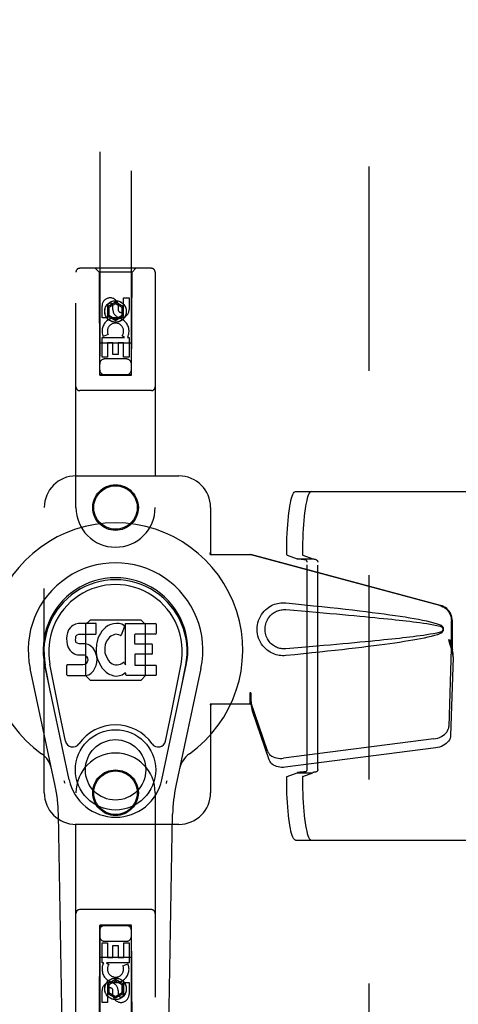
# Model space of a CAD drawing. Header units: inches. Extents: x 0 to 293, y 0 to 190.
# Tile 10 of 28: x 85.53 to 88.99, y 96.74 to 104.51. Entities that reach past the tile are written whole.
import ezdxf

# ---------------------------------------------------------------- set-up
doc = ezdxf.new("R2010")
doc.units = ezdxf.units.IN
doc.header["$LTSCALE"] = 16.12069
doc.header["$MEASUREMENT"] = 0
doc.linetypes.add('HIDDEN', pattern=[0.2, 0.1, -0.1])
doc.layers.get('0').update_dxf_attribs({"linetype": 'CONTINUOUS'})
doc.layers.add('02___PRT_ALL_AXES', color=7, linetype='CONTINUOUS')
doc.layers.add('DEFAULT_2', color=8, linetype='HIDDEN')

msp = doc.modelspace()

# ---------------------------------------------------------------- linework, layer by layer
at = {"color": 7, "linetype": 'Continuous'}
for p, q in [((85.91, 99.6731), (85.9049, 99.6498)), ((85.9193, 99.6957), (85.91, 99.6731)), ((85.933, 99.7153), (85.9193, 99.6957)), ((85.9415, 99.7233), (85.933, 99.7153)), ((85.9511, 99.7298), (85.9415, 99.7233)), ((85.9727, 99.7396), (85.9511, 99.7298)), ((85.9961, 99.7469), (85.9727, 99.7396)), ((86.1357, 99.7469), (85.9961, 99.7469)), ((86.1353, 99.6675), (86.1365, 99.6803)), ((86.1374, 99.704), (86.1357, 99.7469)), ((86.1365, 99.6803), (86.1374, 99.704)), ((86.1824, 99.6845), (86.1694, 99.6664)), ((86.197, 99.7013), (86.1824, 99.6845)), ((86.2134, 99.7165), (86.197, 99.7013)), ((86.2316, 99.7295), (86.2134, 99.7165)), ((86.252, 99.7384), (86.2316, 99.7295)), ((86.2738, 99.7433), (86.252, 99.7384)), ((86.2959, 99.7454), (86.2738, 99.7433)), ((86.3185, 99.745), (86.2959, 99.7454)), ((86.3296, 99.7433), (86.3185, 99.745)), ((86.3401, 99.7399), (86.3296, 99.7433)), ((86.3602, 99.7228), (86.334, 99.6546)), ((86.3588, 99.7279), (86.3401, 99.7399)), ((86.369, 99.4197), (86.369, 99.7449)), ((86.369, 99.7449), (86.6058, 99.7449)), ((86.6103, 99.7404), (86.6103, 99.666)), ((85.9049, 99.6498), (85.9031, 99.6261)), ((85.9031, 99.6261), (85.9039, 99.6022)), ((85.9039, 99.6022), (85.9078, 99.5787)), ((85.9742, 99.6144), (85.9748, 99.6294)), ((85.9748, 99.6068), (85.9742, 99.6144)), ((85.9748, 99.6294), (85.9768, 99.6445)), ((85.9771, 99.5997), (85.9748, 99.6068)), ((85.9768, 99.6445), (85.98, 99.6511)), ((85.9816, 99.5937), (85.9771, 99.5997)), ((85.98, 99.6511), (85.9858, 99.656)), ((85.9858, 99.656), (86.0001, 99.6604)), ((86.0001, 99.6604), (86.015, 99.6616)), ((86.015, 99.6616), (86.1279, 99.6616)), ((86.1279, 99.6616), (86.1335, 99.6621)), ((86.1335, 99.6621), (86.1353, 99.6675)), ((86.144, 99.6048), (86.1399, 99.5829)), ((86.1501, 99.6262), (86.144, 99.6048)), ((86.1586, 99.6469), (86.1501, 99.6262)), ((86.1694, 99.6664), (86.1586, 99.6469)), ((86.2182, 99.6054), (86.2124, 99.5936)), ((86.2324, 99.6286), (86.2182, 99.6054)), ((86.2406, 99.639), (86.2324, 99.6286)), ((86.2514, 99.6464), (86.2406, 99.639)), ((86.2763, 99.657), (86.2514, 99.6464)), ((86.2891, 99.6603), (86.2763, 99.657)), ((86.3024, 99.6601), (86.2891, 99.6603)), ((86.3156, 99.657), (86.3024, 99.6601)), ((86.328, 99.6521), (86.3156, 99.657)), ((86.4391, 99.657), (86.4391, 99.5896)), ((86.6058, 99.6615), (86.4436, 99.6615)), ((85.9078, 99.5787), (85.9161, 99.5564)), ((85.9161, 99.5564), (85.9289, 99.5363)), ((85.9289, 99.5363), (85.9453, 99.5189)), ((85.9453, 99.5189), (85.9651, 99.5058)), ((85.9878, 99.5892), (85.9816, 99.5937)), ((86.0022, 99.5852), (85.9878, 99.5892)), ((86.0263, 99.586), (86.0022, 99.5852)), ((86.0502, 99.5848), (86.0263, 99.586)), ((86.0737, 99.5797), (86.0502, 99.5848)), ((86.0846, 99.5748), (86.0737, 99.5797)), ((86.0945, 99.568), (86.0846, 99.5748)), ((86.1117, 99.5511), (86.0945, 99.568)), ((86.1248, 99.5311), (86.1117, 99.5511)), ((86.1342, 99.509), (86.1248, 99.5311)), ((86.1399, 99.5829), (86.1353, 99.5385)), ((86.1353, 99.5385), (86.1362, 99.5163)), ((86.2054, 99.5542), (86.2047, 99.5272)), ((86.2047, 99.5272), (86.206, 99.5141)), ((86.2086, 99.581), (86.2054, 99.5542)), ((86.2124, 99.5936), (86.2086, 99.581)), ((86.4436, 99.5851), (86.5748, 99.5851)), ((86.5793, 99.5806), (86.5793, 99.5075)), ((85.9651, 99.5058), (85.9763, 99.5016)), ((85.9763, 99.5016), (85.988, 99.4996)), ((85.988, 99.4996), (86.0355, 99.4992)), ((86.0355, 99.4992), (86.043, 99.4984)), ((86.043, 99.4984), (86.05, 99.4961)), ((86.05, 99.4961), (86.056, 99.4915)), ((86.056, 99.4915), (86.061, 99.4855)), ((86.0666, 99.4424), (86.0573, 99.4303)), ((86.061, 99.4855), (86.0675, 99.472)), ((86.0692, 99.4493), (86.0666, 99.4424)), ((86.0675, 99.472), (86.0699, 99.4568)), ((86.0699, 99.4568), (86.0692, 99.4493)), ((86.1404, 99.4858), (86.1342, 99.509)), ((86.1362, 99.5163), (86.1393, 99.4942)), ((86.1393, 99.4942), (86.1439, 99.4723)), ((86.143, 99.4619), (86.1404, 99.4858)), ((86.1413, 99.438), (86.143, 99.4619)), ((86.1439, 99.4723), (86.1509, 99.4513)), ((86.1509, 99.4513), (86.1722, 99.412)), ((86.206, 99.5141), (86.2091, 99.5012)), ((86.2091, 99.5012), (86.2193, 99.4764)), ((86.2193, 99.4764), (86.2326, 99.4533)), ((86.2326, 99.4533), (86.2413, 99.4432)), ((86.2413, 99.4432), (86.2514, 99.4344)), ((86.4403, 99.4986), (86.4403, 99.421)), ((86.5748, 99.503), (86.4448, 99.503)), ((85.8127, 98.4659), (85.6154, 99.3919)), ((85.9234, 98.513), (85.7309, 99.4165)), ((85.7791, 99.1902), (85.7348, 99.4173)), ((85.8466, 99.0433), (85.772, 99.4246)), ((85.9056, 99.3403), (85.9056, 99.4151)), ((85.9693, 99.4202), (85.9101, 99.4196)), ((86.0302, 99.4205), (85.9693, 99.4202)), ((86.0454, 99.4216), (86.0302, 99.4205)), ((86.0518, 99.425), (86.0454, 99.4216)), ((86.0573, 99.4303), (86.0518, 99.425)), ((86.0974, 99.3549), (86.1144, 99.3717)), ((86.1144, 99.3717), (86.1211, 99.3817)), ((86.1211, 99.3817), (86.1265, 99.3924)), ((86.1265, 99.3924), (86.1351, 99.4148)), ((86.1351, 99.4148), (86.1413, 99.438)), ((86.1722, 99.412), (86.1848, 99.3936)), ((86.1848, 99.3936), (86.1995, 99.3769)), ((86.1995, 99.3769), (86.216, 99.3619)), ((86.2514, 99.4344), (86.2626, 99.427)), ((86.2626, 99.427), (86.2749, 99.4221)), ((86.2749, 99.4221), (86.2882, 99.4198)), ((86.2882, 99.4198), (86.3015, 99.4193)), ((86.3015, 99.4193), (86.3147, 99.4213)), ((86.3147, 99.4213), (86.3275, 99.4253)), ((86.3275, 99.4253), (86.3396, 99.4308)), ((86.3396, 99.4308), (86.3507, 99.4383)), ((86.3571, 99.4372), (86.369, 99.4197)), ((86.4448, 99.4165), (86.6064, 99.4165)), ((86.6109, 99.412), (86.6109, 99.3399)), ((86.655, 98.513), (86.8475, 99.4165)), ((86.7318, 99.0433), (86.8064, 99.4246)), ((86.9631, 99.3919), (86.7657, 98.4659)), ((86.7993, 99.1902), (86.8437, 99.4173)), ((85.9104, 99.3355), (86.0544, 99.3355)), ((86.0544, 99.3355), (86.0664, 99.3371)), ((86.0664, 99.3371), (86.0776, 99.3411)), ((86.0776, 99.3411), (86.0974, 99.3549)), ((86.216, 99.3619), (86.2337, 99.3481)), ((86.2337, 99.3481), (86.2434, 99.343)), ((86.2434, 99.343), (86.254, 99.3394)), ((86.254, 99.3394), (86.2757, 99.3338)), ((86.2757, 99.3338), (86.2977, 99.3313)), ((86.2977, 99.3313), (86.3199, 99.3344)), ((86.3199, 99.3344), (86.3411, 99.3411)), ((86.3411, 99.3411), (86.3601, 99.3528)), ((86.3601, 99.3528), (86.3603, 99.3529)), ((86.3708, 99.3529), (86.3603, 99.3529)), ((86.3708, 99.3399), (86.3708, 99.3529)), ((86.6064, 99.3355), (86.3753, 99.3355)), ((85.8946, 98.8183), (85.8466, 99.0433)), ((86.6838, 98.8183), (86.7318, 99.0433)), ((85.9313, 92.9199), (85.8384, 98.2404)), ((86.6471, 92.9199), (86.74, 98.2404))]:
    msp.add_line(p, q, dxfattribs=at)
for points in [[(85.8909, 98.4826), (85.8892, 98.4881), (85.8876, 98.4936), (85.8862, 98.4992), (85.8849, 98.5048)], [(86.6935, 98.5048), (86.6922, 98.4992), (86.6908, 98.4936), (86.6892, 98.4881), (86.6875, 98.4826)]]:
    msp.add_lwpolyline(points, dxfattribs=at)
for radius in [0.3169, 0.2382]:
    msp.add_circle((86.2892, 98.591), radius, dxfattribs=at)
for centre, radius, start, end in [((86.2892, 99.5355), 1.0039, 305.50661, 234.49339), ((86.2892, 99.5355), 0.689, 347.97034, 192.02966), ((86.2892, 99.5355), 0.5709, 347.97034, 192.02966), ((86.2892, 99.5257), 0.5269, 348.94024, 191.0594), ((86.356, 99.7244), 0.00448, 339.00164, 51.87288), ((86.6058, 99.7404), 0.00448, 0, 90), ((86.3298, 99.6562), 0.00448, 246.1578, 339.00164), ((86.4436, 99.657), 0.00448, 90, 180), ((86.6058, 99.666), 0.00448, 270, 360), ((86.4436, 99.5896), 0.00448, 180, 270), ((86.5748, 99.5806), 0.00448, 0, 90), ((86.4448, 99.4986), 0.00448, 90, 180), ((86.5748, 99.5075), 0.00448, 270, 360), ((85.9101, 99.4151), 0.00448, 90, 180.01188), ((86.3534, 99.4347), 0.00448, 34.0893, 127.3444), ((86.4448, 99.421), 0.00448, 180, 270), ((86.6064, 99.412), 0.00448, 0, 90), ((85.9104, 99.3403), 0.00483, 180, 270), ((86.3753, 99.3399), 0.00448, 180, 270), ((86.6064, 99.3399), 0.00448, 270, 360), ((86.2892, 98.591), 0.3543, 35.42367, 144.57633), ((85.9523, 98.8306), 0.0591, 192.02966, 324.57633), ((86.6261, 98.8306), 0.0591, 215.42367, 347.97034), ((85.5918, 98.558), 0.1969, 12.02966, 54.49339), ((86.9866, 98.558), 0.1969, 125.50661, 167.97034), ((86.2892, 98.591), 0.374, 192.02966, 347.97034), ((84.6575, 98.2197), 1.1811, 1, 12.02966), ((87.9209, 98.2197), 1.1811, 167.97034, 179)]:
    msp.add_arc(centre, radius, start, end, dxfattribs=at)
msp.add_ellipse((86.2892, 99.5256), major_axis=(0, 0.565), ratio=0.999848, start_param=-1.76365, end_param=1.76365, dxfattribs=at)
at = {"layer": '02___PRT_ALL_AXES', "color": 8, "linetype": 'HIDDEN'}
for p, q in [((86.3533, 102.2221), (86.3533, 102.3145)), ((86.3533, 102.3145), (86.3958, 102.3145)), ((86.3958, 102.3145), (86.3958, 102.2221)), ((86.1826, 102.1582), (86.1826, 102.2507)), ((86.225, 102.2507), (86.225, 102.1582)), ((86.2689, 102.2221), (86.2689, 102.2506)), ((86.3098, 102.2645), (86.3098, 102.2182)), ((86.225, 102.1582), (86.1826, 102.1582)), ((86.2307, 102.0263), (86.1916, 102.0094)), ((86.3602, 102.002), (86.3416, 102.015)), ((86.3853, 102.0055), (86.3835, 102.002)), ((86.1826, 101.8458), (86.1826, 102.002)), ((86.1826, 102.002), (86.3602, 102.002)), ((86.225, 101.9593), (86.225, 101.8458)), ((86.2674, 101.9593), (86.225, 101.9593)), ((86.2674, 101.8671), (86.2674, 101.9593)), ((86.3099, 101.9593), (86.3099, 101.8671)), ((86.3533, 101.9593), (86.3099, 101.9593)), ((86.3533, 101.8458), (86.3533, 101.9593)), ((86.3835, 102.002), (86.3958, 102.002)), ((86.3958, 102.002), (86.3958, 101.8458)), ((86.3099, 101.8671), (86.2674, 101.8671)), ((86.225, 101.8458), (86.1826, 101.8458)), ((86.3958, 101.8458), (86.3533, 101.8458)), ((86.1826, 97.069), (86.1826, 97.2251)), ((86.1826, 97.2251), (86.2251, 97.2251)), ((86.2251, 97.2251), (86.2251, 97.1116)), ((86.2685, 97.1116), (86.2685, 97.2038)), ((86.2685, 97.2038), (86.311, 97.2038)), ((86.311, 97.2038), (86.311, 97.1116)), ((86.3534, 97.1116), (86.3534, 97.2251)), ((86.3534, 97.2251), (86.3958, 97.2251)), ((86.3958, 97.2251), (86.3958, 97.069)), ((86.2251, 97.1116), (86.2685, 97.1116)), ((86.311, 97.1116), (86.3534, 97.1116)), ((86.1949, 97.069), (86.1826, 97.069)), ((86.1931, 97.0655), (86.1949, 97.069)), ((86.2183, 97.069), (86.2368, 97.056)), ((86.3958, 97.069), (86.2183, 97.069)), ((86.3478, 97.0446), (86.3869, 97.0615)), ((86.3534, 96.8203), (86.3534, 96.9127)), ((86.3534, 96.9127), (86.3958, 96.9127)), ((86.3958, 96.9127), (86.3958, 96.8203)), ((86.1826, 96.7564), (86.1826, 96.8488)), ((86.2251, 96.8488), (86.2251, 96.7564)), ((86.2686, 96.8065), (86.2686, 96.8528)), ((86.3095, 96.8488), (86.3095, 96.8203)), ((86.2251, 96.7564), (86.1826, 96.7564))]:
    msp.add_line(p, q, dxfattribs=at)
for centre, radius in [((86.2892, 102.208), 0.085), ((86.2892, 100.6605), 0.1715), ((86.2892, 98.4105), 0.1715), ((86.2892, 96.863), 0.085)]:
    msp.add_circle(centre, radius, dxfattribs=at)
for centre, radius, start, end in [((86.2469, 102.2507), 0.0644, 12.29948, 180.07752), ((86.2469, 102.2507), 0.0219, 359.90115, 180), ((86.3323, 102.2221), 0.0635, 180, 360), ((86.3314, 102.2221), 0.0219, 190.307, 360), ((86.2893, 102.0517), 0.1065, 334.26362, 203.40274), ((86.2893, 102.0517), 0.0639, 324.88948, 203.40261), ((86.2891, 97.0192), 0.1065, 154.26362, 23.40274), ((86.2891, 97.0192), 0.0639, 144.88948, 23.40261), ((86.2461, 96.8488), 0.0635, 0, 180), ((86.247, 96.8488), 0.0219, 10.307, 180), ((86.3315, 96.8202), 0.0644, 192.29948, 0.07752), ((86.3315, 96.8203), 0.0219, 179.90115, 360)]:
    msp.add_arc(centre, radius, start, end, dxfattribs=at)
at = {"layer": 'DEFAULT_2', "color": 8, "linetype": 'HIDDEN'}
for p, q in [((88.2892, 63.0505), (88.2892, 136.0205)), ((86.1642, 135.708), (86.1642, 101.7062)), ((86.4142, 101.7062), (86.4142, 135.708)), ((86.5717, 102.548), (86.0067, 102.548)), ((86.1592, 102.518), (86.1292, 102.548)), ((86.4192, 102.518), (86.4492, 102.548)), ((85.9767, 100.6605), (85.9767, 102.518)), ((86.1592, 102.518), (86.1627, 101.708)), ((86.4192, 102.518), (86.1592, 102.518)), ((86.4157, 101.708), (86.4192, 102.518)), ((86.6017, 102.518), (86.6017, 100.6605)), ((86.2892, 102.2798), (86.2267, 102.2437)), ((86.2267, 102.2437), (86.2267, 102.1716)), ((86.2267, 102.2437), (86.2367, 102.238)), ((86.2892, 102.2683), (86.2367, 102.238)), ((86.2367, 102.238), (86.2367, 102.1773)), ((86.2892, 102.2798), (86.2892, 102.2683)), ((86.3517, 102.2437), (86.2892, 102.2798)), ((86.3417, 102.238), (86.2892, 102.2683)), ((86.3517, 102.2437), (86.3417, 102.238)), ((86.3417, 102.1773), (86.3417, 102.238)), ((86.3517, 102.1716), (86.3517, 102.2437)), ((86.2267, 102.1716), (86.2367, 102.1773)), ((86.2267, 102.1716), (86.2892, 102.1355)), ((86.2367, 102.1773), (86.2892, 102.147)), ((86.2892, 102.147), (86.3417, 102.1773)), ((86.2892, 102.1355), (86.3517, 102.1716)), ((86.3517, 102.1716), (86.3417, 102.1773)), ((86.2892, 102.1355), (86.2892, 102.147)), ((86.4168, 101.958), (86.1616, 101.958)), ((86.3742, 101.833), (86.2042, 101.833)), ((86.1627, 101.708), (86.4157, 101.708)), ((86.1642, 101.7094), (86.4142, 101.7094)), ((86.1642, 101.7062), (86.4142, 101.7062)), ((86.5717, 101.583), (86.0067, 101.583)), ((85.9767, 100.9105), (86.7892, 100.9105)), ((87.7091, 100.787), (89.4851, 100.787)), ((85.7267, 98.4105), (85.7267, 100.6605)), ((87.0392, 100.6605), (87.0392, 100.3073)), ((87.0362, 100.2905), (87.0392, 100.3073)), ((87.0436, 100.2905), (87.0392, 100.3073)), ((87.0362, 100.2905), (87.3572, 100.2905)), ((88.8469, 99.8881), (87.3495, 100.2905)), ((88.8546, 99.8881), (87.3572, 100.2905)), ((87.6422, 100.286), (87.7217, 100.256)), ((87.7217, 100.256), (87.8455, 100.256)), ((87.766, 100.286), (87.8455, 100.256)), ((87.8007, 98.5955), (87.8007, 100.2285)), ((87.885, 98.5947), (87.885, 100.2293)), ((86.088, 99.772), (86.0527, 99.7367)), ((86.4904, 99.772), (86.088, 99.772)), ((86.5257, 99.7367), (86.4904, 99.772)), ((88.9393, 99.5376), (88.9393, 99.7674)), ((88.947, 99.5376), (88.947, 99.7674)), ((86.0527, 99.7367), (86.0527, 99.3343)), ((86.5257, 99.3343), (86.5257, 99.7367)), ((88.9175, 99.6192), (88.9393, 99.5376)), ((88.9252, 99.6192), (88.947, 99.5376)), ((88.9386, 99.5491), (88.9194, 98.934)), ((88.9386, 99.5491), (88.9521, 99.478)), ((88.947, 99.5376), (88.9393, 99.5376)), ((88.9409, 99.5652), (88.9496, 99.5089)), ((88.9521, 99.478), (88.933, 98.8629)), ((88.9496, 99.5089), (88.9509, 99.4929)), ((86.0527, 99.3343), (86.088, 99.299)), ((86.088, 99.299), (86.4904, 99.299)), ((86.4904, 99.299), (86.5257, 99.3343)), ((87.3495, 99.198), (87.3495, 99.1105)), ((87.3572, 99.198), (87.3495, 99.198)), ((87.3572, 99.198), (87.3572, 99.1105)), ((87.0362, 99.1105), (87.0392, 99.0936)), ((87.3572, 99.1105), (87.0362, 99.1105)), ((87.0436, 99.1105), (87.0392, 99.0936)), ((87.0392, 99.0936), (87.0392, 98.4105)), ((87.4877, 98.74), (87.3558, 99.1238)), ((87.3693, 99.0528), (87.3558, 99.1238)), ((87.365, 99.0832), (87.3693, 99.0528)), ((87.5012, 98.6689), (87.3693, 99.0528)), ((88.8019, 98.8349), (87.6145, 98.6824)), ((88.8155, 98.7639), (87.628, 98.6114)), ((87.6422, 98.538), (87.7217, 98.5679)), ((87.7217, 98.5679), (87.8455, 98.5679)), ((87.766, 98.538), (87.8455, 98.5679)), ((85.9767, 96.553), (85.9767, 98.4105)), ((86.6017, 98.4105), (86.6017, 96.553)), ((86.7892, 98.1605), (85.9767, 98.1605)), ((87.7091, 98.037), (89.4851, 98.037)), ((86.5717, 97.488), (86.0067, 97.488)), ((86.1627, 97.363), (86.1592, 96.553)), ((86.1627, 97.363), (86.4157, 97.363)), ((86.1642, 97.3647), (86.1642, 63.363)), ((86.4142, 97.3647), (86.1642, 97.3647)), ((86.4142, 97.3616), (86.1642, 97.3616)), ((86.4142, 63.363), (86.4142, 97.3647)), ((86.4192, 96.553), (86.4157, 97.363)), ((86.2042, 97.238), (86.3742, 97.238)), ((86.1616, 97.113), (86.4168, 97.113)), ((86.2892, 96.9355), (86.2267, 96.8994)), ((86.2267, 96.8994), (86.2267, 96.8272)), ((86.2267, 96.8994), (86.2367, 96.8936)), ((86.2892, 96.9239), (86.2367, 96.8936)), ((86.2367, 96.8936), (86.2367, 96.833)), ((86.2892, 96.9355), (86.2892, 96.9239)), ((86.3517, 96.8994), (86.2892, 96.9355)), ((86.3417, 96.8936), (86.2892, 96.9239)), ((86.3517, 96.8994), (86.3417, 96.8936)), ((86.3417, 96.833), (86.3417, 96.8936)), ((86.3517, 96.8272), (86.3517, 96.8994)), ((86.2267, 96.8272), (86.2367, 96.833)), ((86.2267, 96.8272), (86.2892, 96.7911)), ((86.2367, 96.833), (86.2892, 96.8027)), ((86.2892, 96.8027), (86.3417, 96.833)), ((86.2892, 96.7911), (86.3517, 96.8272)), ((86.2892, 96.7911), (86.2892, 96.8027)), ((86.3517, 96.8272), (86.3417, 96.833))]:
    msp.add_line(p, q, dxfattribs=at)
for points in [[(87.6396, 100.3067), (87.64, 100.3449), (87.6408, 100.3826), (87.642, 100.4198), (87.6436, 100.4563), (87.6456, 100.4918), (87.648, 100.5261), (87.6507, 100.559), (87.6538, 100.5903), (87.6572, 100.6198), (87.6609, 100.6474), (87.6649, 100.6728), (87.6691, 100.696), (87.6736, 100.7168), (87.6783, 100.7351), (87.6831, 100.7508), (87.6881, 100.7637), (87.6933, 100.7738), (87.6985, 100.7811), (87.7038, 100.7855), (87.7091, 100.787)], [(87.8329, 100.787), (87.8276, 100.7855), (87.8223, 100.7811), (87.8171, 100.7738), (87.8119, 100.7637), (87.8069, 100.7508), (87.802, 100.7351), (87.7974, 100.7168), (87.7929, 100.696), (87.7886, 100.6728), (87.7847, 100.6474), (87.781, 100.6198), (87.7776, 100.5903), (87.7745, 100.559), (87.7718, 100.5261), (87.7694, 100.4918), (87.7674, 100.4563), (87.7658, 100.4198), (87.7646, 100.3826), (87.7638, 100.3449), (87.7634, 100.3067)], [(87.6422, 100.286), (87.6418, 100.2864), (87.6414, 100.2872), (87.641, 100.2886), (87.6406, 100.2903), (87.6403, 100.2925), (87.64, 100.2949), (87.6398, 100.2976), (87.6397, 100.3006), (87.6396, 100.3036), (87.6396, 100.3067)], [(87.7634, 100.3067), (87.7634, 100.3036), (87.7635, 100.3006), (87.7636, 100.2976), (87.7638, 100.2949), (87.7641, 100.2925), (87.7644, 100.2903), (87.7648, 100.2886), (87.7652, 100.2872), (87.7656, 100.2864), (87.766, 100.286)], [(87.787, 100.2485), (87.7744, 100.2493), (87.763, 100.2502), (87.7528, 100.2511), (87.7438, 100.2521), (87.7362, 100.253), (87.73, 100.254), (87.7251, 100.255), (87.7217, 100.256)], [(87.8007, 100.2285), (87.8005, 100.2315), (87.8, 100.2345), (87.7991, 100.2373), (87.798, 100.24), (87.7966, 100.2423), (87.7949, 100.2444), (87.7931, 100.246), (87.7911, 100.2473), (87.7891, 100.2481), (87.787, 100.2485)], [(87.8724, 100.2492), (87.8673, 100.25), (87.8626, 100.2508), (87.8584, 100.2516), (87.8548, 100.2525), (87.8516, 100.2534), (87.849, 100.2542), (87.847, 100.2551), (87.8455, 100.256)], [(87.8724, 100.2492), (87.8743, 100.2488), (87.8761, 100.2479), (87.8779, 100.2466), (87.8796, 100.2449), (87.8811, 100.2428), (87.8825, 100.2405), (87.8835, 100.2379), (87.8843, 100.2351), (87.8848, 100.2323), (87.885, 100.2293)], [(87.6331, 99.4925), (87.6202, 99.4916), (87.6073, 99.4915), (87.5944, 99.4923), (87.5815, 99.4939), (87.5688, 99.4963), (87.5562, 99.4995), (87.544, 99.5034), (87.5321, 99.5081), (87.5204, 99.5136), (87.5089, 99.5199), (87.4975, 99.5271), (87.4861, 99.5355), (87.4747, 99.5451), (87.4635, 99.5561), (87.4525, 99.5689), (87.4421, 99.583), (87.4329, 99.5982), (87.4248, 99.6143), (87.4183, 99.6309), (87.4131, 99.6479), (87.4095, 99.665), (87.4073, 99.6823), (87.4065, 99.6996), (87.4072, 99.7169), (87.4092, 99.7342), (87.4127, 99.7513), (87.4177, 99.7683), (87.4241, 99.785), (87.432, 99.8012), (87.4411, 99.8165), (87.4514, 99.8307), (87.4624, 99.8436), (87.4736, 99.8548), (87.485, 99.8646), (87.4964, 99.8731), (87.508, 99.8805), (87.5195, 99.8869), (87.5313, 99.8925), (87.5433, 99.8973), (87.5556, 99.9013), (87.5683, 99.9045), (87.5811, 99.907), (87.5941, 99.9086)], [(87.5941, 99.9086), (87.6071, 99.9094), (87.6201, 99.9093), (87.6331, 99.9085)], [(87.6331, 99.9085), (87.7087, 99.9009), (87.7813, 99.8935), (87.851, 99.8863), (87.9179, 99.8793), (87.982, 99.8724), (88.0435, 99.8656), (88.1025, 99.859), (88.1591, 99.8525), (88.2133, 99.8461), (88.2653, 99.8398), (88.3151, 99.8336), (88.3629, 99.8274), (88.4087, 99.8213), (88.4526, 99.8153), (88.4947, 99.8093), (88.535, 99.8033), (88.5736, 99.7973), (88.6105, 99.7912), (88.6459, 99.7851), (88.6797, 99.7789), (88.712, 99.7726), (88.7428, 99.7661), (88.7722, 99.7593), (88.8001, 99.7521), (88.8265, 99.7441), (88.8513, 99.7354)], [(87.6331, 99.546), (87.6237, 99.5455), (87.6144, 99.5456), (87.605, 99.5463), (87.5956, 99.5475), (87.5864, 99.5494), (87.5773, 99.5518), (87.5684, 99.5548), (87.5598, 99.5583), (87.5513, 99.5623), (87.5431, 99.567), (87.5348, 99.5723), (87.5266, 99.5784), (87.5185, 99.5854), (87.5104, 99.5934), (87.5025, 99.6026), (87.4951, 99.6127), (87.4886, 99.6235), (87.4829, 99.6347), (87.4783, 99.6459), (87.4747, 99.6571), (87.472, 99.6681), (87.4702, 99.6788), (87.4691, 99.6893), (87.4687, 99.6997), (87.469, 99.71), (87.47, 99.7205), (87.4717, 99.7312), (87.4742, 99.742), (87.4776, 99.7532), (87.4821, 99.7644), (87.4876, 99.7757), (87.4941, 99.7866), (87.5014, 99.7969), (87.5093, 99.8063), (87.5173, 99.8145), (87.5255, 99.8217), (87.5338, 99.8279), (87.5421, 99.8334), (87.5505, 99.8382), (87.5591, 99.8423), (87.5678, 99.8459), (87.5768, 99.849), (87.5859, 99.8514), (87.5953, 99.8533), (87.6047, 99.8547), (87.6142, 99.8554), (87.6236, 99.8555), (87.6331, 99.855)], [(87.6331, 99.855), (87.6965, 99.8497), (87.7577, 99.8445), (87.8167, 99.8395), (87.8736, 99.8346), (87.9285, 99.8298), (87.9813, 99.8252), (88.032, 99.8207), (88.0808, 99.8163), (88.1277, 99.812), (88.1727, 99.8079), (88.2158, 99.8039), (88.2571, 99.8), (88.2965, 99.7962), (88.3343, 99.7925), (88.3703, 99.7889), (88.4046, 99.7855), (88.4373, 99.7821), (88.4687, 99.7788), (88.4988, 99.7756), (88.5279, 99.7724), (88.5561, 99.7692), (88.5837, 99.766), (88.6109, 99.7628), (88.6378, 99.7595), (88.6646, 99.7561), (88.6914, 99.7525), (88.7182, 99.7488), (88.7451, 99.7448), (88.7718, 99.7406), (88.7985, 99.7359), (88.8251, 99.7306), (88.8515, 99.7246)], [(88.8469, 99.8881), (88.8599, 99.8839), (88.8722, 99.8783), (88.8839, 99.8713), (88.8948, 99.8632), (88.9047, 99.8538), (88.9135, 99.8435), (88.9212, 99.8322), (88.9276, 99.8202), (88.9327, 99.8076), (88.9363, 99.7945), (88.9385, 99.7811), (88.9393, 99.7674)], [(88.947, 99.7674), (88.9462, 99.7811), (88.944, 99.7945), (88.9404, 99.8076), (88.9353, 99.8202), (88.9289, 99.8322), (88.9212, 99.8435), (88.9124, 99.8538), (88.9024, 99.8632), (88.8916, 99.8713), (88.8799, 99.8783), (88.8676, 99.8839), (88.8546, 99.8881)], [(88.8515, 99.6763), (88.8252, 99.6704), (88.7987, 99.6651), (88.772, 99.6604), (88.7453, 99.6562), (88.7185, 99.6522), (88.6917, 99.6485), (88.665, 99.6449), (88.6382, 99.6415), (88.6114, 99.6382), (88.5843, 99.635), (88.5568, 99.6318), (88.5286, 99.6286), (88.4995, 99.6254), (88.4694, 99.6222), (88.4381, 99.6189), (88.4054, 99.6155), (88.3711, 99.6121), (88.3351, 99.6085), (88.2974, 99.6048), (88.2579, 99.601), (88.2166, 99.5971), (88.1735, 99.5931), (88.1285, 99.589), (88.0815, 99.5847), (88.0327, 99.5803), (87.9818, 99.5758), (87.929, 99.5712), (87.8741, 99.5664), (87.8171, 99.5615), (87.7579, 99.5565), (87.6966, 99.5513), (87.6331, 99.546)], [(88.8513, 99.7354), (88.8574, 99.7323), (88.8627, 99.7285), (88.8672, 99.7238), (88.8709, 99.7185), (88.8735, 99.7129), (88.8751, 99.7069), (88.8756, 99.7007), (88.8751, 99.6944), (88.8736, 99.6884), (88.871, 99.6827), (88.8674, 99.6774), (88.8628, 99.6726), (88.8575, 99.6687), (88.8513, 99.6655)], [(88.8515, 99.7246), (88.8566, 99.7228), (88.861, 99.7203), (88.8649, 99.7171), (88.8679, 99.7134), (88.8702, 99.7093), (88.8715, 99.7049), (88.8719, 99.7003), (88.8714, 99.6956), (88.87, 99.6913), (88.8678, 99.6873), (88.8647, 99.6837), (88.8609, 99.6805), (88.8565, 99.6781), (88.8515, 99.6763)], [(88.8513, 99.6655), (88.8287, 99.6575), (88.8047, 99.6502), (88.7794, 99.6434), (88.7528, 99.6371), (88.725, 99.631), (88.6959, 99.6251), (88.6655, 99.6194), (88.6338, 99.6137), (88.6006, 99.6081), (88.5661, 99.6025), (88.5301, 99.5969), (88.4926, 99.5914), (88.4535, 99.5858), (88.4128, 99.5802), (88.3704, 99.5745), (88.3263, 99.5688), (88.2804, 99.563), (88.2325, 99.5572), (88.1828, 99.5512), (88.131, 99.5452), (88.077, 99.5391), (88.0209, 99.5328), (87.9625, 99.5264), (87.9017, 99.5199), (87.8384, 99.5133), (87.7726, 99.5065), (87.7042, 99.4996), (87.6331, 99.4925)], [(88.9175, 99.6192), (88.9228, 99.5997), (88.9281, 99.5805), (88.9336, 99.5616), (88.939, 99.5432), (88.9443, 99.5257), (88.9496, 99.5089)], [(88.9252, 99.6192), (88.9278, 99.6097), (88.9304, 99.6002), (88.933, 99.591), (88.9357, 99.582), (88.9383, 99.5734), (88.9409, 99.5652)], [(88.9409, 99.5652), (88.9405, 99.5623), (88.9402, 99.5596), (88.9398, 99.5568), (88.9394, 99.5542), (88.939, 99.5516), (88.9386, 99.5491)], [(88.9509, 99.4929), (88.9517, 99.4829), (88.9521, 99.478)], [(87.3495, 99.198), (87.352, 99.1777), (87.3546, 99.1577), (87.3573, 99.138), (87.36, 99.119), (87.365, 99.0832)], [(87.3564, 99.1394), (87.3562, 99.134), (87.3561, 99.1313), (87.356, 99.1288), (87.3559, 99.1262), (87.3558, 99.1238)], [(87.3567, 99.1577), (87.3566, 99.1484), (87.3564, 99.1394)], [(87.3572, 99.198), (87.357, 99.1877), (87.3567, 99.1577)], [(87.3639, 99.0909), (87.3624, 99.1019), (87.3603, 99.1193), (87.3586, 99.1353), (87.3575, 99.1498), (87.3569, 99.1626), (87.3568, 99.1702)], [(88.8019, 98.8349), (88.8174, 98.8376), (88.8323, 98.8416), (88.8467, 98.8469), (88.8604, 98.8534), (88.873, 98.8611), (88.8844, 98.8697), (88.8945, 98.8792), (88.903, 98.8894), (88.9098, 98.9001), (88.9149, 98.9113), (88.9181, 98.9225), (88.9194, 98.934)], [(88.933, 98.8629), (88.9316, 98.8515), (88.9285, 98.8402), (88.9234, 98.8291), (88.9165, 98.8184), (88.908, 98.8082), (88.898, 98.7987), (88.8865, 98.7901), (88.8739, 98.7824), (88.8603, 98.7759), (88.8458, 98.7706), (88.8309, 98.7666), (88.8155, 98.7639)], [(87.4877, 98.74), (87.4919, 98.7303), (87.4975, 98.7213), (87.5047, 98.7129), (87.5133, 98.7054), (87.5231, 98.6987), (87.534, 98.6929), (87.546, 98.6883), (87.5587, 98.6847), (87.5721, 98.6824), (87.586, 98.6812), (87.6001, 98.6812), (87.6145, 98.6824)], [(87.628, 98.6114), (87.6137, 98.6101), (87.5996, 98.6101), (87.5857, 98.6113), (87.5723, 98.6137), (87.5595, 98.6172), (87.5476, 98.6219), (87.5367, 98.6276), (87.5268, 98.6343), (87.5183, 98.6419), (87.5111, 98.6503), (87.5054, 98.6593), (87.5012, 98.6689)], [(87.787, 98.5755), (87.7891, 98.5758), (87.7911, 98.5766), (87.7931, 98.5779), (87.7949, 98.5796), (87.7966, 98.5816), (87.798, 98.584), (87.7991, 98.5866), (87.8, 98.5895), (87.8005, 98.5924), (87.8007, 98.5955)], [(87.885, 98.5947), (87.8848, 98.5917), (87.8843, 98.5888), (87.8836, 98.586), (87.8825, 98.5835), (87.8812, 98.5811), (87.8796, 98.5791), (87.8779, 98.5774), (87.8761, 98.5761), (87.8743, 98.5752), (87.8724, 98.5747)], [(87.6396, 98.5172), (87.6396, 98.5204), (87.6397, 98.5234), (87.6398, 98.5263), (87.64, 98.529), (87.6403, 98.5315), (87.6406, 98.5336), (87.641, 98.5354), (87.6414, 98.5367), (87.6418, 98.5376), (87.6422, 98.538)], [(87.7091, 98.037), (87.7038, 98.0385), (87.6985, 98.0428), (87.6933, 98.0501), (87.6881, 98.0602), (87.6831, 98.0732), (87.6783, 98.0888), (87.6736, 98.1071), (87.6691, 98.1279), (87.6649, 98.1511), (87.6609, 98.1766), (87.6572, 98.2041), (87.6538, 98.2336), (87.6507, 98.2649), (87.648, 98.2978), (87.6456, 98.3321), (87.6436, 98.3676), (87.642, 98.4041), (87.6408, 98.4414), (87.64, 98.479), (87.6396, 98.5172)], [(87.787, 98.5755), (87.7744, 98.5746), (87.763, 98.5738), (87.7528, 98.5728), (87.7438, 98.5719), (87.7362, 98.5709), (87.73, 98.5699), (87.7251, 98.5689), (87.7217, 98.5679)], [(87.766, 98.538), (87.7656, 98.5376), (87.7652, 98.5367), (87.7648, 98.5354), (87.7644, 98.5336), (87.7641, 98.5315), (87.7638, 98.529), (87.7636, 98.5263), (87.7635, 98.5234), (87.7634, 98.5204), (87.7634, 98.5172)], [(87.7634, 98.5172), (87.7638, 98.479), (87.7646, 98.4414), (87.7658, 98.4041), (87.7674, 98.3676), (87.7694, 98.3321), (87.7718, 98.2978), (87.7745, 98.2649), (87.7776, 98.2336), (87.781, 98.2041), (87.7847, 98.1766), (87.7886, 98.1511), (87.7929, 98.1279), (87.7974, 98.1071), (87.802, 98.0888), (87.8069, 98.0732), (87.8119, 98.0602), (87.8171, 98.0501), (87.8223, 98.0428), (87.8276, 98.0385), (87.8329, 98.037)], [(87.8724, 98.5747), (87.8673, 98.5739), (87.8626, 98.5731), (87.8584, 98.5723), (87.8548, 98.5715), (87.8516, 98.5706), (87.849, 98.5697), (87.847, 98.5688), (87.8455, 98.5679)]]:
    msp.add_lwpolyline(points, dxfattribs=at)
for centre, radius in [((86.2892, 102.208), 0.0845), ((86.2892, 100.6605), 0.18), ((86.2892, 98.4105), 0.18), ((86.2892, 96.863), 0.0845)]:
    msp.add_circle(centre, radius, dxfattribs=at)
for centre, radius, start, end in [((86.0067, 102.518), 0.03, 90, 180), ((86.5717, 102.518), 0.03, 0, 90), ((86.2042, 101.793), 0.04, 90, 180), ((86.3742, 101.793), 0.04, 0, 90), ((86.2042, 101.748), 0.04, 180, 270), ((86.3742, 101.748), 0.04, 270, 360), ((86.0067, 101.613), 0.03, 180, 270), ((86.5717, 101.613), 0.03, 270, 360), ((85.9767, 100.6605), 0.25, 90, 180), ((86.7892, 100.6605), 0.25, 0, 90), ((86.2892, 100.6605), 0.3125, 180, 360), ((86.2892, 98.4105), 0.3125, 0, 180), ((85.9767, 98.4105), 0.25, 180, 270), ((86.7892, 98.4105), 0.25, 270, 360), ((86.0067, 97.458), 0.03, 90, 180), ((86.5717, 97.458), 0.03, 0, 90), ((86.2042, 97.323), 0.04, 90, 180), ((86.3742, 97.323), 0.04, 0, 90), ((86.2042, 97.278), 0.04, 180, 270), ((86.3742, 97.278), 0.04, 270, 360)]:
    msp.add_arc(centre, radius, start, end, dxfattribs=at)

doc.saveas('drawing.dxf')
